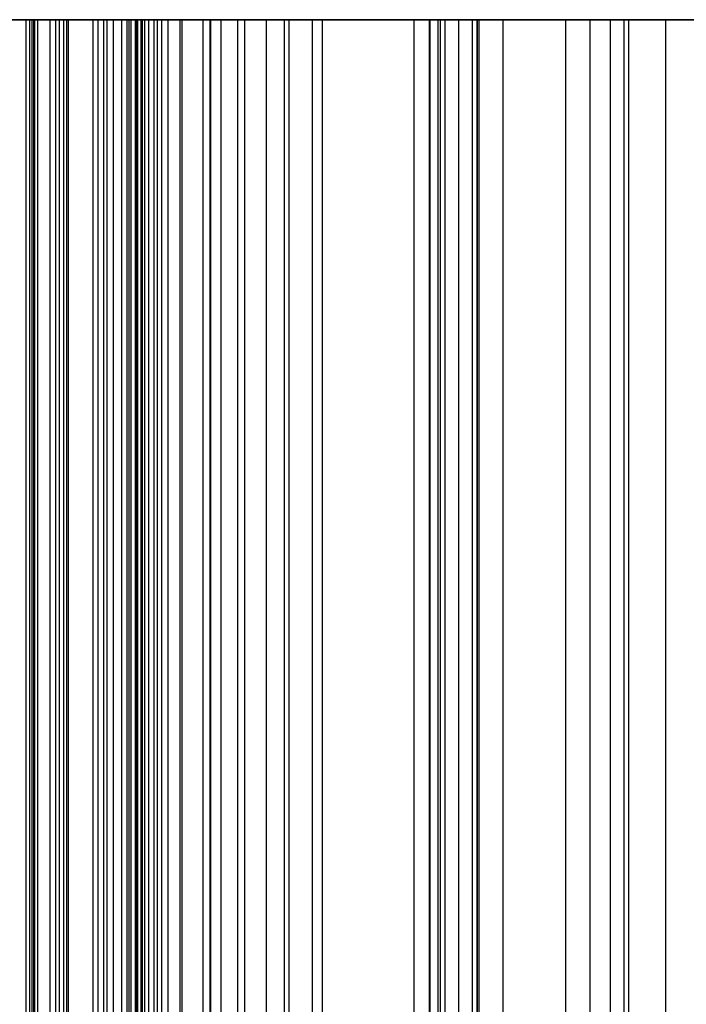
# Model space of a CAD drawing. Extents: x 0 to 1.3, y 0.4 to 79.1.
# Tile 42 of 46: x 0.163 to 0.371, y 78.826 to 79.134. Entities that reach past the tile are written whole.
import ezdxf

# ---------------------------------------------------------------- set-up
doc = ezdxf.new("R2010")
doc.units = 0
doc.header["$MEASUREMENT"] = 0
doc.layers.get('0').update_dxf_attribs({"color": 13, "linetype": 'CONTINUOUS'})

# ---------------------------------------------------------------- blocks, each defined once
blk = doc.blocks.new('CTLS-TRACK-2M-8717-8716_ST')
at = {"color": 0}
for p, q in [((0.00639, 79.13386, 0.13965), (0.3535, 79.13386, 0.13965)), ((0.00639, 79.13386, 0.13965), (0.3535, 79.13386, 0.13965)), ((0.05127, 79.13386, 0.32824), (0.17844, 79.13386, 0.32824)), ((0.29458, 79.13386, 0.19871), (0.05127, 79.13386, 0.19871)), ((0.05127, 79.13386, 0.32824), (0.17844, 79.13386, 0.32824)), ((0.29458, 79.13386, 0.19871), (0.05127, 79.13386, 0.19871)), ((0.20757, 79.13386, 1.21573), (0.08513, 79.13386, 1.14713)), ((0.20757, 79.13386, 1.21573), (0.08513, 79.13386, 1.14713)), ((0.10915, 79.13386, 1.36258), (0.20757, 79.13386, 1.36258)), ((0.10915, 79.13386, 1.36258), (0.20757, 79.13386, 1.36258)), ((0.14821, 79.13386, 0.51872), (0.28641, 79.13386, 0.51872)), ((0.28641, 79.13386, 0.94157), (0.14821, 79.13386, 0.94157)), ((0.14821, 79.13386, 0.51872), (0.28641, 79.13386, 0.51872)), ((0.28641, 79.13386, 0.94157), (0.14821, 79.13386, 0.94157)), ((0.15875, 79.13386, 1.00737), (0.16629, 79.13386, 1.00887)), ((0.16629, 79.13386, 0.43304), (0.15875, 79.13386, 0.43454)), ((0.15875, 79.13386, 1.00737), (0.16629, 79.13386, 1.00887)), ((0.16629, 79.13386, 0.43304), (0.15875, 79.13386, 0.43454)), ((0.18946, 79.13386, 1.40076), (0.16111, 79.13386, 1.40076)), ((0.18946, 79.13386, 1.40076), (0.16111, 79.13386, 1.40076)), ((0.16517, 0.3937, 0.86124), (0.16517, 79.13386, 0.86124)), ((0.16517, 79.13386, 0.86124), (0.16759, 79.13386, 0.87482)), ((0.16517, 0.3937, 0.86124), (0.16517, 79.13386, 0.86124)), ((0.16883, 79.13386, 0.84793), (0.16517, 79.13386, 0.86124)), ((0.16517, 0.3937, 0.59906), (0.16517, 79.13386, 0.59906)), ((0.16517, 79.13386, 0.59906), (0.16883, 79.13386, 0.61237)), ((0.16517, 0.3937, 0.59906), (0.16517, 79.13386, 0.59906)), ((0.16759, 79.13386, 0.58547), (0.16517, 79.13386, 0.59906)), ((0.16517, 79.13386, 0.59906), (0.16883, 79.13386, 0.61237)), ((0.16759, 79.13386, 0.58547), (0.16517, 79.13386, 0.59906)), ((0.16517, 79.13386, 0.86124), (0.16759, 79.13386, 0.87482)), ((0.16883, 79.13386, 0.84793), (0.16517, 79.13386, 0.86124)), ((0.16629, 0.3937, 1.00887), (0.16629, 79.13386, 1.00887)), ((0.16629, 79.13386, 1.00887), (0.17267, 79.13386, 1.01314)), ((0.16629, 0.3937, 1.00887), (0.16629, 79.13386, 1.00887)), ((0.16629, 0.3937, 0.43304), (0.16629, 79.13386, 0.43304)), ((0.17267, 79.13386, 0.42877), (0.16629, 79.13386, 0.43304)), ((0.16629, 0.3937, 0.43304), (0.16629, 79.13386, 0.43304)), ((0.16629, 79.13386, 1.00887), (0.17267, 79.13386, 1.01314)), ((0.17267, 79.13386, 0.42877), (0.16629, 79.13386, 0.43304)), ((0.1669, 79.13386, 0.86268), (0.1669, 0.3937, 0.86268)), ((0.16776, 79.13386, 0.86974), (0.1669, 79.13386, 0.86268)), ((0.1669, 79.13386, 0.86268), (0.1669, 0.3937, 0.86268)), ((0.1669, 79.13386, 0.86268), (0.16776, 79.13386, 0.85561)), ((0.1669, 79.13386, 0.86268), (0.16776, 79.13386, 0.85561)), ((0.16776, 79.13386, 0.86974), (0.1669, 79.13386, 0.86268)), ((0.16759, 0.3937, 0.87482), (0.16759, 79.13386, 0.87482)), ((0.16759, 79.13386, 0.87482), (0.17562, 79.13386, 0.88605)), ((0.16759, 0.3937, 0.87482), (0.16759, 79.13386, 0.87482)), ((0.16759, 0.3937, 0.58547), (0.16759, 79.13386, 0.58547)), ((0.16759, 0.3937, 0.58547), (0.16759, 79.13386, 0.58547)), ((0.17562, 79.13386, 0.57425), (0.16759, 79.13386, 0.58547)), ((0.17562, 79.13386, 0.57425), (0.16759, 79.13386, 0.58547)), ((0.16759, 79.13386, 0.87482), (0.17562, 79.13386, 0.88605)), ((0.17432, 79.13386, 0.6172), (0.16776, 79.13386, 0.60469)), ((0.16776, 79.13386, 0.60469), (0.16776, 0.3937, 0.60469)), ((0.16776, 79.13386, 0.60469), (0.16776, 79.13386, 0.59055)), ((0.16776, 79.13386, 0.59055), (0.16776, 0.3937, 0.59055)), ((0.16776, 79.13386, 0.60469), (0.16776, 0.3937, 0.60469)), ((0.16776, 79.13386, 0.59055), (0.17432, 79.13386, 0.57804)), ((0.16776, 79.13386, 0.59055), (0.16776, 0.3937, 0.59055)), ((0.16776, 79.13386, 0.59055), (0.17432, 79.13386, 0.57804)), ((0.16776, 79.13386, 0.60469), (0.16776, 79.13386, 0.59055)), ((0.17432, 79.13386, 0.6172), (0.16776, 79.13386, 0.60469)), ((0.16776, 79.13386, 0.86974), (0.16776, 0.3937, 0.86974)), ((0.16776, 79.13386, 0.85561), (0.16776, 0.3937, 0.85561)), ((0.16776, 79.13386, 0.85561), (0.17432, 79.13386, 0.8431)), ((0.16776, 79.13386, 0.85561), (0.16776, 0.3937, 0.85561)), ((0.17432, 79.13386, 0.88226), (0.16776, 79.13386, 0.86974)), ((0.16776, 79.13386, 0.86974), (0.16776, 0.3937, 0.86974)), ((0.17432, 79.13386, 0.88226), (0.16776, 79.13386, 0.86974)), ((0.16776, 79.13386, 0.85561), (0.17432, 79.13386, 0.8431)), ((0.16883, 0.3937, 0.84793), (0.16883, 79.13386, 0.84793)), ((0.16883, 0.3937, 0.84793), (0.16883, 79.13386, 0.84793)), ((0.17786, 79.13386, 0.83749), (0.16883, 79.13386, 0.84793)), ((0.16883, 0.3937, 0.61237), (0.16883, 79.13386, 0.61237)), ((0.16883, 79.13386, 0.61237), (0.17786, 79.13386, 0.62281)), ((0.16883, 0.3937, 0.61237), (0.16883, 79.13386, 0.61237)), ((0.16883, 79.13386, 0.61237), (0.17786, 79.13386, 0.62281)), ((0.17786, 79.13386, 0.83749), (0.16883, 79.13386, 0.84793)), ((0.17267, 0.3937, 1.01314), (0.17267, 79.13386, 1.01314)), ((0.17267, 79.13386, 1.01314), (0.17694, 79.13386, 1.01952)), ((0.17267, 0.3937, 1.01314), (0.17267, 79.13386, 1.01314)), ((0.17267, 0.3937, 0.42877), (0.17267, 79.13386, 0.42877)), ((0.17694, 79.13386, 0.42238), (0.17267, 79.13386, 0.42877)), ((0.17267, 0.3937, 0.42877), (0.17267, 79.13386, 0.42877)), ((0.17267, 79.13386, 1.01314), (0.17694, 79.13386, 1.01952)), ((0.17694, 79.13386, 0.42238), (0.17267, 79.13386, 0.42877)), ((0.18595, 79.13386, 0.62523), (0.17432, 79.13386, 0.6172)), ((0.17432, 79.13386, 0.6172), (0.17432, 0.3937, 0.6172)), ((0.17432, 79.13386, 0.6172), (0.17432, 0.3937, 0.6172)), ((0.17432, 79.13386, 0.57804), (0.17432, 0.3937, 0.57804)), ((0.17432, 79.13386, 0.57804), (0.18595, 79.13386, 0.57001)), ((0.17432, 79.13386, 0.57804), (0.17432, 0.3937, 0.57804)), ((0.17432, 79.13386, 0.57804), (0.18595, 79.13386, 0.57001)), ((0.18595, 79.13386, 0.62523), (0.17432, 79.13386, 0.6172)), ((0.17432, 79.13386, 0.8431), (0.17432, 0.3937, 0.8431)), ((0.17432, 79.13386, 0.8431), (0.18595, 79.13386, 0.83507)), ((0.17432, 79.13386, 0.8431), (0.17432, 0.3937, 0.8431)), ((0.18595, 79.13386, 0.89029), (0.17432, 79.13386, 0.88226)), ((0.17432, 79.13386, 0.88226), (0.17432, 0.3937, 0.88226)), ((0.17432, 79.13386, 0.88226), (0.17432, 0.3937, 0.88226)), ((0.18595, 79.13386, 0.89029), (0.17432, 79.13386, 0.88226)), ((0.17432, 79.13386, 0.8431), (0.18595, 79.13386, 0.83507)), ((0.17562, 0.3937, 0.88605), (0.17562, 79.13386, 0.88605)), ((0.17562, 79.13386, 0.88605), (0.1877, 79.13386, 0.89273)), ((0.17562, 0.3937, 0.88605), (0.17562, 79.13386, 0.88605)), ((0.17562, 0.3937, 0.57425), (0.17562, 79.13386, 0.57425)), ((0.17562, 0.3937, 0.57425), (0.17562, 79.13386, 0.57425)), ((0.1877, 79.13386, 0.56757), (0.17562, 79.13386, 0.57425)), ((0.1877, 79.13386, 0.56757), (0.17562, 79.13386, 0.57425)), ((0.17562, 79.13386, 0.88605), (0.1877, 79.13386, 0.89273)), ((0.17694, 0.3937, 1.01952), (0.17694, 79.13386, 1.01952)), ((0.17694, 79.13386, 1.01952), (0.17844, 79.13386, 1.02706)), ((0.17694, 0.3937, 1.01952), (0.17694, 79.13386, 1.01952)), ((0.17694, 0.3937, 0.42238), (0.17694, 79.13386, 0.42238)), ((0.17844, 79.13386, 0.41485), (0.17694, 79.13386, 0.42238)), ((0.17694, 0.3937, 0.42238), (0.17694, 79.13386, 0.42238)), ((0.17694, 79.13386, 1.01952), (0.17844, 79.13386, 1.02706)), ((0.17844, 79.13386, 0.41485), (0.17694, 79.13386, 0.42238)), ((0.17786, 0.3937, 0.83749), (0.17786, 79.13386, 0.83749)), ((0.17786, 0.3937, 0.83749), (0.17786, 79.13386, 0.83749)), ((0.1905, 79.13386, 0.83195), (0.17786, 79.13386, 0.83749)), ((0.17786, 0.3937, 0.62281), (0.17786, 79.13386, 0.62281)), ((0.17786, 79.13386, 0.62281), (0.1905, 79.13386, 0.62834)), ((0.17786, 0.3937, 0.62281), (0.17786, 79.13386, 0.62281)), ((0.1905, 79.13386, 0.83195), (0.17786, 79.13386, 0.83749)), ((0.17786, 79.13386, 0.62281), (0.1905, 79.13386, 0.62834)), ((0.17844, 79.13386, 1.11367), (0.36505, 79.13386, 1.11367)), ((0.17844, 0.3937, 1.11367), (0.17844, 79.13386, 1.11367)), ((0.17844, 79.13386, 1.02706), (0.17844, 79.13386, 1.11367)), ((0.17844, 0.3937, 1.11367), (0.17844, 79.13386, 1.11367)), ((0.17844, 0.3937, 1.02706), (0.17844, 79.13386, 1.02706)), ((0.17844, 0.3937, 1.02706), (0.17844, 79.13386, 1.02706)), ((0.17844, 0.3937, 0.41485), (0.17844, 79.13386, 0.41485)), ((0.17844, 79.13386, 0.32824), (0.17844, 79.13386, 0.41485)), ((0.17844, 0.3937, 0.41485), (0.17844, 79.13386, 0.41485)), ((0.17844, 0.3937, 0.32824), (0.17844, 79.13386, 0.32824)), ((0.17844, 0.3937, 0.32824), (0.17844, 79.13386, 0.32824)), ((0.17844, 79.13386, 1.11367), (0.36505, 79.13386, 1.11367)), ((0.17844, 79.13386, 1.02706), (0.17844, 79.13386, 1.11367)), ((0.17844, 79.13386, 0.32824), (0.17844, 79.13386, 0.41485)), ((0.19998, 79.13386, 0.62693), (0.18595, 79.13386, 0.62523)), ((0.18595, 79.13386, 0.62523), (0.18595, 0.3937, 0.62523)), ((0.18595, 79.13386, 0.62523), (0.18595, 0.3937, 0.62523)), ((0.18595, 79.13386, 0.57001), (0.18595, 0.3937, 0.57001)), ((0.18595, 79.13386, 0.57001), (0.19998, 79.13386, 0.56831)), ((0.18595, 79.13386, 0.57001), (0.18595, 0.3937, 0.57001)), ((0.18595, 79.13386, 0.57001), (0.19998, 79.13386, 0.56831)), ((0.19998, 79.13386, 0.62693), (0.18595, 79.13386, 0.62523)), ((0.18595, 79.13386, 0.83507), (0.18595, 0.3937, 0.83507)), ((0.18595, 79.13386, 0.83507), (0.19998, 79.13386, 0.83336)), ((0.18595, 79.13386, 0.83507), (0.18595, 0.3937, 0.83507)), ((0.19998, 79.13386, 0.89199), (0.18595, 79.13386, 0.89029)), ((0.18595, 79.13386, 0.89029), (0.18595, 0.3937, 0.89029)), ((0.18595, 79.13386, 0.89029), (0.18595, 0.3937, 0.89029)), ((0.19998, 79.13386, 0.89199), (0.18595, 79.13386, 0.89029)), ((0.18595, 79.13386, 0.83507), (0.19998, 79.13386, 0.83336)), ((0.1877, 0.3937, 0.89273), (0.1877, 79.13386, 0.89273)), ((0.1877, 79.13386, 0.89273), (0.20148, 79.13386, 0.89356)), ((0.1877, 0.3937, 0.89273), (0.1877, 79.13386, 0.89273)), ((0.1877, 0.3937, 0.56757), (0.1877, 79.13386, 0.56757)), ((0.1877, 0.3937, 0.56757), (0.1877, 79.13386, 0.56757)), ((0.20148, 79.13386, 0.56674), (0.1877, 79.13386, 0.56757)), ((0.20148, 79.13386, 0.56674), (0.1877, 79.13386, 0.56757)), ((0.1877, 79.13386, 0.89273), (0.20148, 79.13386, 0.89356)), ((0.18946, 0.3937, 1.40076), (0.18946, 79.13386, 1.40076)), ((0.18946, 0.3937, 1.40076), (0.18946, 79.13386, 1.40076)), ((0.19247, 79.13386, 1.40136), (0.18946, 79.13386, 1.40076)), ((0.19247, 79.13386, 1.40136), (0.18946, 79.13386, 1.40076)), ((0.1905, 0.3937, 0.83195), (0.1905, 79.13386, 0.83195)), ((0.28641, 79.13386, 0.83195), (0.1905, 79.13386, 0.83195)), ((0.1905, 0.3937, 0.83195), (0.1905, 79.13386, 0.83195)), ((0.1905, 79.13386, 0.62834), (0.28641, 79.13386, 0.62834)), ((0.1905, 0.3937, 0.62834), (0.1905, 79.13386, 0.62834)), ((0.1905, 0.3937, 0.62834), (0.1905, 79.13386, 0.62834)), ((0.28641, 79.13386, 0.83195), (0.1905, 79.13386, 0.83195)), ((0.1905, 79.13386, 0.62834), (0.28641, 79.13386, 0.62834)), ((0.19247, 0.3937, 1.40136), (0.19247, 79.13386, 1.40136)), ((0.19247, 0.3937, 1.40136), (0.19247, 79.13386, 1.40136)), ((0.19503, 79.13386, 1.40307), (0.19247, 79.13386, 1.40136)), ((0.19503, 79.13386, 1.40307), (0.19247, 79.13386, 1.40136)), ((0.19503, 0.3937, 1.40307), (0.19503, 79.13386, 1.40307)), ((0.19503, 0.3937, 1.40307), (0.19503, 79.13386, 1.40307)), ((0.19674, 79.13386, 1.40563), (0.19503, 79.13386, 1.40307)), ((0.19674, 79.13386, 1.40563), (0.19503, 79.13386, 1.40307)), ((0.19674, 0.3937, 1.40563), (0.19674, 79.13386, 1.40563)), ((0.19674, 0.3937, 1.40563), (0.19674, 79.13386, 1.40563)), ((0.19733, 79.13386, 1.40864), (0.19674, 79.13386, 1.40563)), ((0.19733, 79.13386, 1.40864), (0.19674, 79.13386, 1.40563)), ((0.19733, 0.3937, 1.40864), (0.19733, 79.13386, 1.40864)), ((0.19733, 79.13386, 1.41249), (0.19733, 79.13386, 1.40864)), ((0.19733, 0.3937, 1.40864), (0.19733, 79.13386, 1.40864)), ((0.19733, 0.3937, 1.41249), (0.19733, 79.13386, 1.41249)), ((0.19793, 79.13386, 1.4155), (0.19733, 79.13386, 1.41249)), ((0.19733, 0.3937, 1.41249), (0.19733, 79.13386, 1.41249)), ((0.19733, 79.13386, 1.41249), (0.19733, 79.13386, 1.40864)), ((0.19793, 79.13386, 1.4155), (0.19733, 79.13386, 1.41249)), ((0.19793, 0.3937, 1.4155), (0.19793, 79.13386, 1.4155)), ((0.19964, 79.13386, 1.41806), (0.19793, 79.13386, 1.4155)), ((0.19793, 0.3937, 1.4155), (0.19793, 79.13386, 1.4155)), ((0.20521, 79.13386, 1.42036), (0.19793, 79.13386, 1.4155)), ((0.19929, 0.3937, 0.73681), (0.19929, 79.13386, 0.73681)), ((0.19929, 79.13386, 0.73681), (0.20108, 79.13386, 0.74585)), ((0.19929, 79.13386, 0.72349), (0.19929, 79.13386, 0.73681)), ((0.19929, 0.3937, 0.73681), (0.19929, 79.13386, 0.73681)), ((0.19929, 0.3937, 0.72349), (0.19929, 79.13386, 0.72349)), ((0.19929, 0.3937, 0.72349), (0.19929, 79.13386, 0.72349)), ((0.20108, 79.13386, 0.71445), (0.19929, 79.13386, 0.72349)), ((0.19929, 79.13386, 0.73681), (0.20108, 79.13386, 0.74585)), ((0.19929, 79.13386, 0.72349), (0.19929, 79.13386, 0.73681)), ((0.20108, 79.13386, 0.71445), (0.19929, 79.13386, 0.72349)), ((0.19964, 0.3937, 1.41806), (0.19964, 79.13386, 1.41806)), ((0.2022, 79.13386, 1.41976), (0.19964, 79.13386, 1.41806)), ((0.19964, 0.3937, 1.41806), (0.19964, 79.13386, 1.41806)), ((0.2132, 79.13386, 0.62192), (0.19998, 79.13386, 0.62693)), ((0.19998, 79.13386, 0.62693), (0.19998, 0.3937, 0.62693)), ((0.19998, 79.13386, 0.62693), (0.19998, 0.3937, 0.62693)), ((0.19998, 79.13386, 0.56831), (0.19998, 0.3937, 0.56831)), ((0.19998, 79.13386, 0.56831), (0.2132, 79.13386, 0.57332)), ((0.19998, 79.13386, 0.56831), (0.19998, 0.3937, 0.56831)), ((0.19998, 79.13386, 0.56831), (0.2132, 79.13386, 0.57332)), ((0.2132, 79.13386, 0.62192), (0.19998, 79.13386, 0.62693)), ((0.19998, 79.13386, 0.83336), (0.19998, 0.3937, 0.83336)), ((0.19998, 79.13386, 0.83336), (0.2132, 79.13386, 0.83838)), ((0.19998, 79.13386, 0.83336), (0.19998, 0.3937, 0.83336)), ((0.2132, 79.13386, 0.88698), (0.19998, 79.13386, 0.89199)), ((0.19998, 79.13386, 0.89199), (0.19998, 0.3937, 0.89199)), ((0.19998, 79.13386, 0.89199), (0.19998, 0.3937, 0.89199)), ((0.2132, 79.13386, 0.88698), (0.19998, 79.13386, 0.89199)), ((0.19998, 79.13386, 0.83336), (0.2132, 79.13386, 0.83838)), ((0.20108, 0.3937, 0.74585), (0.20108, 79.13386, 0.74585)), ((0.20108, 79.13386, 0.74585), (0.20621, 79.13386, 0.75352)), ((0.20108, 0.3937, 0.74585), (0.20108, 79.13386, 0.74585)), ((0.20108, 0.3937, 0.71445), (0.20108, 79.13386, 0.71445)), ((0.20108, 0.3937, 0.71445), (0.20108, 79.13386, 0.71445)), ((0.20621, 79.13386, 0.70678), (0.20108, 79.13386, 0.71445)), ((0.20108, 79.13386, 0.74585), (0.20621, 79.13386, 0.75352)), ((0.20621, 79.13386, 0.70678), (0.20108, 79.13386, 0.71445)), ((0.20148, 79.13386, 0.89356), (0.28641, 79.13386, 0.89356)), ((0.20148, 0.3937, 0.89356), (0.20148, 79.13386, 0.89356)), ((0.20148, 0.3937, 0.89356), (0.20148, 79.13386, 0.89356)), ((0.20148, 0.3937, 0.56674), (0.20148, 79.13386, 0.56674)), ((0.28641, 79.13386, 0.56674), (0.20148, 79.13386, 0.56674)), ((0.20148, 0.3937, 0.56674), (0.20148, 79.13386, 0.56674)), ((0.28641, 79.13386, 0.56674), (0.20148, 79.13386, 0.56674)), ((0.20148, 79.13386, 0.89356), (0.28641, 79.13386, 0.89356)), ((0.2022, 0.3937, 1.41976), (0.2022, 79.13386, 1.41976)), ((0.20521, 79.13386, 1.42036), (0.2022, 79.13386, 1.41976)), ((0.2022, 0.3937, 1.41976), (0.2022, 79.13386, 1.41976)), ((0.20947, 79.13386, 0.74842), (0.20334, 79.13386, 0.73674)), ((0.20334, 79.13386, 0.73674), (0.20334, 0.3937, 0.73674)), ((0.20334, 79.13386, 0.73674), (0.20334, 79.13386, 0.72355)), ((0.20334, 79.13386, 0.72355), (0.20334, 0.3937, 0.72355)), ((0.20334, 79.13386, 0.73674), (0.20334, 0.3937, 0.73674)), ((0.20334, 79.13386, 0.72355), (0.20947, 79.13386, 0.71187)), ((0.20334, 79.13386, 0.72355), (0.20334, 0.3937, 0.72355)), ((0.20334, 79.13386, 0.72355), (0.20947, 79.13386, 0.71187)), ((0.20334, 79.13386, 0.73674), (0.20334, 79.13386, 0.72355)), ((0.20947, 79.13386, 0.74842), (0.20334, 79.13386, 0.73674)), ((0.20521, 0.3937, 1.42036), (0.20521, 79.13386, 1.42036)), ((0.23131, 79.13386, 1.42036), (0.20521, 79.13386, 1.42036)), ((0.20521, 0.3937, 1.42036), (0.20521, 79.13386, 1.42036)), ((0.23131, 79.13386, 1.42036), (0.20521, 79.13386, 1.42036)), ((0.20621, 0.3937, 0.75352), (0.20621, 79.13386, 0.75352)), ((0.20621, 79.13386, 0.75352), (0.21387, 79.13386, 0.75864)), ((0.20621, 0.3937, 0.75352), (0.20621, 79.13386, 0.75352)), ((0.20621, 0.3937, 0.70678), (0.20621, 79.13386, 0.70678)), ((0.20621, 0.3937, 0.70678), (0.20621, 79.13386, 0.70678)), ((0.21387, 79.13386, 0.70166), (0.20621, 79.13386, 0.70678)), ((0.20621, 79.13386, 0.75352), (0.21387, 79.13386, 0.75864)), ((0.21387, 79.13386, 0.70166), (0.20621, 79.13386, 0.70678)), ((0.20757, 0.3937, 1.21573), (0.20757, 79.13386, 1.21573)), ((0.20757, 79.13386, 1.36258), (0.20757, 79.13386, 1.21573)), ((0.20757, 0.3937, 1.21573), (0.20757, 79.13386, 1.21573)), ((0.20757, 0.3937, 1.36258), (0.20757, 79.13386, 1.36258)), ((0.20757, 0.3937, 1.36258), (0.20757, 79.13386, 1.36258)), ((0.20757, 79.13386, 1.36258), (0.20757, 79.13386, 1.21573)), ((0.22033, 79.13386, 0.75592), (0.20947, 79.13386, 0.74842)), ((0.20947, 79.13386, 0.74842), (0.20947, 0.3937, 0.74842)), ((0.20947, 79.13386, 0.74842), (0.20947, 0.3937, 0.74842)), ((0.20947, 79.13386, 0.71187), (0.20947, 0.3937, 0.71187)), ((0.20947, 79.13386, 0.71187), (0.22033, 79.13386, 0.70438)), ((0.20947, 79.13386, 0.71187), (0.20947, 0.3937, 0.71187)), ((0.20947, 79.13386, 0.71187), (0.22033, 79.13386, 0.70438)), ((0.22033, 79.13386, 0.75592), (0.20947, 79.13386, 0.74842)), ((0.22257, 79.13386, 0.61134), (0.2132, 79.13386, 0.62192)), ((0.2132, 79.13386, 0.62192), (0.2132, 0.3937, 0.62192)), ((0.2132, 79.13386, 0.62192), (0.2132, 0.3937, 0.62192)), ((0.2132, 79.13386, 0.57332), (0.2132, 0.3937, 0.57332)), ((0.2132, 79.13386, 0.57332), (0.22257, 79.13386, 0.5839)), ((0.2132, 79.13386, 0.57332), (0.2132, 0.3937, 0.57332)), ((0.2132, 79.13386, 0.57332), (0.22257, 79.13386, 0.5839)), ((0.22257, 79.13386, 0.61134), (0.2132, 79.13386, 0.62192)), ((0.2132, 79.13386, 0.83838), (0.2132, 0.3937, 0.83838)), ((0.2132, 79.13386, 0.83838), (0.22257, 79.13386, 0.84896)), ((0.2132, 79.13386, 0.83838), (0.2132, 0.3937, 0.83838)), ((0.22257, 79.13386, 0.8764), (0.2132, 79.13386, 0.88698)), ((0.2132, 79.13386, 0.88698), (0.2132, 0.3937, 0.88698)), ((0.2132, 79.13386, 0.88698), (0.2132, 0.3937, 0.88698)), ((0.22257, 79.13386, 0.8764), (0.2132, 79.13386, 0.88698)), ((0.2132, 79.13386, 0.83838), (0.22257, 79.13386, 0.84896)), ((0.21387, 0.3937, 0.75864), (0.21387, 79.13386, 0.75864)), ((0.21387, 79.13386, 0.75864), (0.22291, 79.13386, 0.76044)), ((0.21387, 0.3937, 0.75864), (0.21387, 79.13386, 0.75864)), ((0.21387, 0.3937, 0.70166), (0.21387, 79.13386, 0.70166)), ((0.21387, 0.3937, 0.70166), (0.21387, 79.13386, 0.70166)), ((0.22291, 79.13386, 0.69986), (0.21387, 79.13386, 0.70166)), ((0.21387, 79.13386, 0.75864), (0.22291, 79.13386, 0.76044)), ((0.22291, 79.13386, 0.69986), (0.21387, 79.13386, 0.70166)), ((0.23342, 79.13386, 0.75751), (0.22033, 79.13386, 0.75592)), ((0.22033, 79.13386, 0.75592), (0.22033, 0.3937, 0.75592)), ((0.22033, 79.13386, 0.75592), (0.22033, 0.3937, 0.75592)), ((0.22033, 79.13386, 0.70438), (0.22033, 0.3937, 0.70438)), ((0.22033, 79.13386, 0.70438), (0.23342, 79.13386, 0.70279)), ((0.22033, 79.13386, 0.70438), (0.22033, 0.3937, 0.70438)), ((0.22033, 79.13386, 0.70438), (0.23342, 79.13386, 0.70279)), ((0.23342, 79.13386, 0.75751), (0.22033, 79.13386, 0.75592)), ((0.22595, 79.13386, 0.59762), (0.22257, 79.13386, 0.61134)), ((0.22257, 79.13386, 0.61134), (0.22257, 0.3937, 0.61134)), ((0.22257, 79.13386, 0.61134), (0.22257, 0.3937, 0.61134)), ((0.22257, 79.13386, 0.5839), (0.22257, 0.3937, 0.5839)), ((0.22257, 79.13386, 0.5839), (0.22595, 79.13386, 0.59762)), ((0.22257, 79.13386, 0.5839), (0.22257, 0.3937, 0.5839)), ((0.22595, 79.13386, 0.59762), (0.22257, 79.13386, 0.61134)), ((0.22257, 79.13386, 0.5839), (0.22595, 79.13386, 0.59762)), ((0.22257, 79.13386, 0.84896), (0.22257, 0.3937, 0.84896)), ((0.22257, 79.13386, 0.84896), (0.22595, 79.13386, 0.86268)), ((0.22257, 79.13386, 0.84896), (0.22257, 0.3937, 0.84896)), ((0.22595, 79.13386, 0.86268), (0.22257, 79.13386, 0.8764)), ((0.22257, 79.13386, 0.8764), (0.22257, 0.3937, 0.8764)), ((0.22257, 79.13386, 0.8764), (0.22257, 0.3937, 0.8764)), ((0.22595, 79.13386, 0.86268), (0.22257, 79.13386, 0.8764)), ((0.22257, 79.13386, 0.84896), (0.22595, 79.13386, 0.86268)), ((0.22291, 79.13386, 0.76044), (0.28641, 79.13386, 0.76044)), ((0.22291, 0.3937, 0.76044), (0.22291, 79.13386, 0.76044)), ((0.22291, 0.3937, 0.76044), (0.22291, 79.13386, 0.76044)), ((0.22291, 0.3937, 0.69986), (0.22291, 79.13386, 0.69986)), ((0.28641, 79.13386, 0.69986), (0.22291, 79.13386, 0.69986)), ((0.22291, 0.3937, 0.69986), (0.22291, 79.13386, 0.69986)), ((0.22291, 79.13386, 0.76044), (0.28641, 79.13386, 0.76044)), ((0.28641, 79.13386, 0.69986), (0.22291, 79.13386, 0.69986)), ((0.22595, 79.13386, 0.59762), (0.22595, 0.3937, 0.59762)), ((0.22595, 79.13386, 0.59762), (0.22595, 0.3937, 0.59762)), ((0.22595, 79.13386, 0.86268), (0.22595, 0.3937, 0.86268)), ((0.22595, 79.13386, 0.86268), (0.22595, 0.3937, 0.86268)), ((0.23131, 0.3937, 1.42036), (0.23131, 79.13386, 1.42036)), ((0.24031, 79.13386, 1.41819), (0.23131, 79.13386, 1.42036)), ((0.23131, 0.3937, 1.42036), (0.23131, 79.13386, 1.42036)), ((0.24031, 79.13386, 1.41819), (0.23131, 79.13386, 1.42036)), ((0.24575, 79.13386, 0.75283), (0.23342, 79.13386, 0.75751)), ((0.23342, 79.13386, 0.75751), (0.23342, 0.3937, 0.75751)), ((0.23342, 79.13386, 0.75751), (0.23342, 0.3937, 0.75751)), ((0.23342, 79.13386, 0.70279), (0.23342, 0.3937, 0.70279)), ((0.23342, 79.13386, 0.70279), (0.24575, 79.13386, 0.70747)), ((0.23342, 79.13386, 0.70279), (0.23342, 0.3937, 0.70279)), ((0.23342, 79.13386, 0.70279), (0.24575, 79.13386, 0.70747)), ((0.24575, 79.13386, 0.75283), (0.23342, 79.13386, 0.75751)), ((0.24031, 0.3937, 1.41819), (0.24031, 79.13386, 1.41819)), ((0.24732, 79.13386, 1.41214), (0.24031, 79.13386, 1.41819)), ((0.24031, 0.3937, 1.41819), (0.24031, 79.13386, 1.41819)), ((0.24732, 79.13386, 1.41214), (0.24031, 79.13386, 1.41819)), ((0.2545, 79.13386, 0.74296), (0.24575, 79.13386, 0.75283)), ((0.24575, 79.13386, 0.75283), (0.24575, 0.3937, 0.75283)), ((0.24575, 79.13386, 0.75283), (0.24575, 0.3937, 0.75283)), ((0.24575, 79.13386, 0.70747), (0.24575, 0.3937, 0.70747)), ((0.24575, 79.13386, 0.70747), (0.2545, 79.13386, 0.71734)), ((0.24575, 79.13386, 0.70747), (0.24575, 0.3937, 0.70747)), ((0.24575, 79.13386, 0.70747), (0.2545, 79.13386, 0.71734)), ((0.2545, 79.13386, 0.74296), (0.24575, 79.13386, 0.75283)), ((0.24732, 0.3937, 1.41214), (0.24732, 79.13386, 1.41214)), ((0.24732, 0.3937, 1.41214), (0.24732, 79.13386, 1.41214)), ((0.29104, 79.13386, 1.35107), (0.24732, 79.13386, 1.41214)), ((0.29104, 79.13386, 1.35107), (0.24732, 79.13386, 1.41214)), ((0.25766, 79.13386, 0.73015), (0.2545, 79.13386, 0.74296)), ((0.2545, 79.13386, 0.74296), (0.2545, 0.3937, 0.74296)), ((0.2545, 79.13386, 0.74296), (0.2545, 0.3937, 0.74296)), ((0.2545, 79.13386, 0.71734), (0.2545, 0.3937, 0.71734)), ((0.2545, 79.13386, 0.71734), (0.25766, 79.13386, 0.73015)), ((0.2545, 79.13386, 0.71734), (0.2545, 0.3937, 0.71734)), ((0.25766, 79.13386, 0.73015), (0.2545, 79.13386, 0.74296)), ((0.2545, 79.13386, 0.71734), (0.25766, 79.13386, 0.73015)), ((0.25766, 79.13386, 0.73015), (0.25766, 0.3937, 0.73015)), ((0.25766, 79.13386, 0.73015), (0.25766, 0.3937, 0.73015)), ((0.28641, 0.3937, 0.51872), (0.28641, 79.13386, 0.51872)), ((0.28641, 79.13386, 0.51872), (0.29394, 79.13386, 0.52022)), ((0.28641, 0.3937, 0.51872), (0.28641, 79.13386, 0.51872)), ((0.28641, 0.3937, 0.94157), (0.28641, 79.13386, 0.94157)), ((0.29394, 79.13386, 0.94007), (0.28641, 79.13386, 0.94157)), ((0.28641, 0.3937, 0.94157), (0.28641, 79.13386, 0.94157)), ((0.28641, 0.3937, 0.89356), (0.28641, 79.13386, 0.89356)), ((0.28641, 79.13386, 0.89356), (0.29394, 79.13386, 0.89506)), ((0.28641, 0.3937, 0.89356), (0.28641, 79.13386, 0.89356)), ((0.28641, 0.3937, 0.83195), (0.28641, 79.13386, 0.83195)), ((0.29394, 79.13386, 0.83045), (0.28641, 79.13386, 0.83195)), ((0.28641, 0.3937, 0.83195), (0.28641, 79.13386, 0.83195)), ((0.28641, 0.3937, 0.76044), (0.28641, 79.13386, 0.76044)), ((0.28641, 79.13386, 0.76044), (0.29394, 79.13386, 0.76194)), ((0.28641, 0.3937, 0.76044), (0.28641, 79.13386, 0.76044)), ((0.28641, 0.3937, 0.69986), (0.28641, 79.13386, 0.69986)), ((0.29394, 79.13386, 0.69836), (0.28641, 79.13386, 0.69986)), ((0.28641, 0.3937, 0.69986), (0.28641, 79.13386, 0.69986)), ((0.28641, 0.3937, 0.62834), (0.28641, 79.13386, 0.62834)), ((0.28641, 79.13386, 0.62834), (0.29394, 79.13386, 0.62984)), ((0.28641, 0.3937, 0.62834), (0.28641, 79.13386, 0.62834)), ((0.28641, 0.3937, 0.56674), (0.28641, 79.13386, 0.56674)), ((0.29394, 79.13386, 0.56524), (0.28641, 79.13386, 0.56674)), ((0.28641, 0.3937, 0.56674), (0.28641, 79.13386, 0.56674)), ((0.29394, 79.13386, 0.83045), (0.28641, 79.13386, 0.83195)), ((0.28641, 79.13386, 0.76044), (0.29394, 79.13386, 0.76194)), ((0.29394, 79.13386, 0.69836), (0.28641, 79.13386, 0.69986)), ((0.28641, 79.13386, 0.62834), (0.29394, 79.13386, 0.62984)), ((0.29394, 79.13386, 0.56524), (0.28641, 79.13386, 0.56674)), ((0.28641, 79.13386, 0.51872), (0.29394, 79.13386, 0.52022)), ((0.29394, 79.13386, 0.94007), (0.28641, 79.13386, 0.94157)), ((0.28641, 79.13386, 0.89356), (0.29394, 79.13386, 0.89506)), ((0.9997, 79.13386, 1.35107), (0.29104, 79.13386, 1.35107)), ((0.29104, 79.13386, 1.35107), (0.29104, 0.3937, 1.35107)), ((0.29104, 79.13386, 1.35107), (0.29104, 0.3937, 1.35107)), ((0.9997, 79.13386, 1.35107), (0.29104, 79.13386, 1.35107)), ((0.29143, 0.3937, 1.27587), (0.29143, 79.13386, 1.27587)), ((0.29143, 79.13386, 1.27587), (0.9993, 79.13386, 1.27587)), ((0.29143, 0.3937, 1.16485), (0.29143, 79.13386, 1.16485)), ((0.29143, 79.13386, 1.16485), (0.29143, 79.13386, 1.27587)), ((0.29143, 0.3937, 1.27587), (0.29143, 79.13386, 1.27587)), ((0.36505, 79.13386, 1.16485), (0.29143, 79.13386, 1.16485)), ((0.29143, 0.3937, 1.16485), (0.29143, 79.13386, 1.16485)), ((0.29143, 79.13386, 1.27587), (0.9993, 79.13386, 1.27587)), ((0.29143, 79.13386, 1.16485), (0.29143, 79.13386, 1.27587)), ((0.36505, 79.13386, 1.16485), (0.29143, 79.13386, 1.16485)), ((0.29394, 0.3937, 0.52022), (0.29394, 79.13386, 0.52022)), ((0.29394, 79.13386, 0.52022), (0.30033, 79.13386, 0.52449)), ((0.29394, 0.3937, 0.52022), (0.29394, 79.13386, 0.52022)), ((0.29394, 0.3937, 0.94007), (0.29394, 79.13386, 0.94007)), ((0.30033, 79.13386, 0.93581), (0.29394, 79.13386, 0.94007)), ((0.29394, 0.3937, 0.94007), (0.29394, 79.13386, 0.94007)), ((0.29394, 0.3937, 0.89506), (0.29394, 79.13386, 0.89506)), ((0.29394, 79.13386, 0.89506), (0.30033, 79.13386, 0.89932)), ((0.29394, 0.3937, 0.89506), (0.29394, 79.13386, 0.89506)), ((0.29394, 0.3937, 0.83045), (0.29394, 79.13386, 0.83045)), ((0.30033, 79.13386, 0.82619), (0.29394, 79.13386, 0.83045)), ((0.29394, 0.3937, 0.83045), (0.29394, 79.13386, 0.83045)), ((0.29394, 0.3937, 0.76194), (0.29394, 79.13386, 0.76194)), ((0.29394, 79.13386, 0.76194), (0.30033, 79.13386, 0.7662)), ((0.29394, 0.3937, 0.76194), (0.29394, 79.13386, 0.76194)), ((0.29394, 0.3937, 0.69836), (0.29394, 79.13386, 0.69836)), ((0.30033, 79.13386, 0.69409), (0.29394, 79.13386, 0.69836)), ((0.29394, 0.3937, 0.69836), (0.29394, 79.13386, 0.69836)), ((0.29394, 0.3937, 0.62984), (0.29394, 79.13386, 0.62984)), ((0.29394, 79.13386, 0.62984), (0.30033, 79.13386, 0.63411)), ((0.29394, 0.3937, 0.62984), (0.29394, 79.13386, 0.62984)), ((0.29394, 0.3937, 0.56524), (0.29394, 79.13386, 0.56524)), ((0.30033, 79.13386, 0.56097), (0.29394, 79.13386, 0.56524)), ((0.29394, 0.3937, 0.56524), (0.29394, 79.13386, 0.56524)), ((0.30033, 79.13386, 0.82619), (0.29394, 79.13386, 0.83045)), ((0.29394, 79.13386, 0.76194), (0.30033, 79.13386, 0.7662)), ((0.30033, 79.13386, 0.69409), (0.29394, 79.13386, 0.69836)), ((0.29394, 79.13386, 0.62984), (0.30033, 79.13386, 0.63411)), ((0.30033, 79.13386, 0.56097), (0.29394, 79.13386, 0.56524)), ((0.29394, 79.13386, 0.52022), (0.30033, 79.13386, 0.52449)), ((0.30033, 79.13386, 0.93581), (0.29394, 79.13386, 0.94007)), ((0.29394, 79.13386, 0.89506), (0.30033, 79.13386, 0.89932)), ((0.29458, 0.3937, 0.19871), (0.29458, 79.13386, 0.19871)), ((0.29458, 79.13386, 0.24871), (0.29458, 79.13386, 0.19871)), ((0.29458, 0.3937, 0.19871), (0.29458, 79.13386, 0.19871)), ((0.29458, 0.3937, 0.24871), (0.29458, 79.13386, 0.24871)), ((0.29608, 79.13386, 0.25624), (0.29458, 79.13386, 0.24871)), ((0.29458, 0.3937, 0.24871), (0.29458, 79.13386, 0.24871)), ((0.29458, 79.13386, 0.24871), (0.29458, 79.13386, 0.19871)), ((0.29608, 79.13386, 0.25624), (0.29458, 79.13386, 0.24871)), ((0.29608, 0.3937, 0.25624), (0.29608, 79.13386, 0.25624)), ((0.30034, 79.13386, 0.26263), (0.29608, 79.13386, 0.25624)), ((0.29608, 0.3937, 0.25624), (0.29608, 79.13386, 0.25624)), ((0.30034, 79.13386, 0.26263), (0.29608, 79.13386, 0.25624)), ((0.30033, 0.3937, 0.52449), (0.30033, 79.13386, 0.52449)), ((0.30033, 79.13386, 0.52449), (0.30459, 79.13386, 0.53088)), ((0.30033, 0.3937, 0.52449), (0.30033, 79.13386, 0.52449)), ((0.30033, 0.3937, 0.93581), (0.30033, 79.13386, 0.93581)), ((0.30459, 79.13386, 0.92942), (0.30033, 79.13386, 0.93581)), ((0.30033, 0.3937, 0.93581), (0.30033, 79.13386, 0.93581)), ((0.30033, 0.3937, 0.89932), (0.30033, 79.13386, 0.89932)), ((0.30033, 79.13386, 0.89932), (0.30459, 79.13386, 0.90571)), ((0.30033, 0.3937, 0.89932), (0.30033, 79.13386, 0.89932)), ((0.30033, 0.3937, 0.82619), (0.30033, 79.13386, 0.82619)), ((0.30459, 79.13386, 0.8198), (0.30033, 79.13386, 0.82619)), ((0.30033, 0.3937, 0.82619), (0.30033, 79.13386, 0.82619)), ((0.30033, 0.3937, 0.7662), (0.30033, 79.13386, 0.7662)), ((0.30033, 79.13386, 0.7662), (0.30459, 79.13386, 0.77259)), ((0.30033, 0.3937, 0.7662), (0.30033, 79.13386, 0.7662)), ((0.30033, 0.3937, 0.69409), (0.30033, 79.13386, 0.69409)), ((0.30459, 79.13386, 0.68771), (0.30033, 79.13386, 0.69409)), ((0.30033, 0.3937, 0.69409), (0.30033, 79.13386, 0.69409)), ((0.30033, 0.3937, 0.63411), (0.30033, 79.13386, 0.63411)), ((0.30033, 79.13386, 0.63411), (0.30459, 79.13386, 0.6405)), ((0.30033, 0.3937, 0.63411), (0.30033, 79.13386, 0.63411)), ((0.30033, 0.3937, 0.56097), (0.30033, 79.13386, 0.56097)), ((0.30459, 79.13386, 0.55459), (0.30033, 79.13386, 0.56097)), ((0.30033, 0.3937, 0.56097), (0.30033, 79.13386, 0.56097)), ((0.30459, 79.13386, 0.8198), (0.30033, 79.13386, 0.82619)), ((0.30033, 79.13386, 0.7662), (0.30459, 79.13386, 0.77259)), ((0.30459, 79.13386, 0.68771), (0.30033, 79.13386, 0.69409)), ((0.30033, 79.13386, 0.63411), (0.30459, 79.13386, 0.6405)), ((0.30459, 79.13386, 0.55459), (0.30033, 79.13386, 0.56097)), ((0.30033, 79.13386, 0.52449), (0.30459, 79.13386, 0.53088)), ((0.30459, 79.13386, 0.92942), (0.30033, 79.13386, 0.93581)), ((0.30033, 79.13386, 0.89932), (0.30459, 79.13386, 0.90571)), ((0.30034, 0.3937, 0.26263), (0.30034, 79.13386, 0.26263)), ((0.30673, 79.13386, 0.2669), (0.30034, 79.13386, 0.26263)), ((0.30034, 0.3937, 0.26263), (0.30034, 79.13386, 0.26263)), ((0.30673, 79.13386, 0.2669), (0.30034, 79.13386, 0.26263)), ((0.30459, 0.3937, 0.53088), (0.30459, 79.13386, 0.53088)), ((0.30459, 79.13386, 0.53088), (0.30609, 79.13386, 0.53841)), ((0.30459, 0.3937, 0.53088), (0.30459, 79.13386, 0.53088)), ((0.30459, 0.3937, 0.92942), (0.30459, 79.13386, 0.92942)), ((0.30609, 79.13386, 0.92189), (0.30459, 79.13386, 0.92942)), ((0.30459, 0.3937, 0.92942), (0.30459, 79.13386, 0.92942)), ((0.30459, 0.3937, 0.90571), (0.30459, 79.13386, 0.90571)), ((0.30459, 79.13386, 0.90571), (0.30609, 79.13386, 0.91324)), ((0.30459, 0.3937, 0.90571), (0.30459, 79.13386, 0.90571)), ((0.30459, 0.3937, 0.8198), (0.30459, 79.13386, 0.8198)), ((0.30609, 79.13386, 0.81227), (0.30459, 79.13386, 0.8198)), ((0.30459, 0.3937, 0.8198), (0.30459, 79.13386, 0.8198)), ((0.30459, 0.3937, 0.77259), (0.30459, 79.13386, 0.77259)), ((0.30459, 79.13386, 0.77259), (0.30609, 79.13386, 0.78012)), ((0.30459, 0.3937, 0.77259), (0.30459, 79.13386, 0.77259)), ((0.30459, 0.3937, 0.68771), (0.30459, 79.13386, 0.68771)), ((0.30609, 79.13386, 0.68017), (0.30459, 79.13386, 0.68771)), ((0.30459, 0.3937, 0.68771), (0.30459, 79.13386, 0.68771)), ((0.30459, 0.3937, 0.6405), (0.30459, 79.13386, 0.6405)), ((0.30459, 79.13386, 0.6405), (0.30609, 79.13386, 0.64803)), ((0.30459, 0.3937, 0.6405), (0.30459, 79.13386, 0.6405)), ((0.30459, 0.3937, 0.55459), (0.30459, 79.13386, 0.55459)), ((0.30609, 79.13386, 0.54705), (0.30459, 79.13386, 0.55459)), ((0.30459, 0.3937, 0.55459), (0.30459, 79.13386, 0.55459)), ((0.30609, 79.13386, 0.81227), (0.30459, 79.13386, 0.8198)), ((0.30459, 79.13386, 0.77259), (0.30609, 79.13386, 0.78012)), ((0.30609, 79.13386, 0.68017), (0.30459, 79.13386, 0.68771)), ((0.30459, 79.13386, 0.6405), (0.30609, 79.13386, 0.64803)), ((0.30609, 79.13386, 0.54705), (0.30459, 79.13386, 0.55459)), ((0.30459, 79.13386, 0.53088), (0.30609, 79.13386, 0.53841)), ((0.30609, 79.13386, 0.92189), (0.30459, 79.13386, 0.92942)), ((0.30459, 79.13386, 0.90571), (0.30609, 79.13386, 0.91324)), ((0.30609, 79.13386, 0.53841), (0.30609, 0.3937, 0.53841)), ((0.30609, 0.3937, 0.92189), (0.30609, 79.13386, 0.92189)), ((0.30609, 79.13386, 0.91324), (0.30609, 79.13386, 0.92189)), ((0.30609, 0.3937, 0.92189), (0.30609, 79.13386, 0.92189)), ((0.30609, 0.3937, 0.91324), (0.30609, 79.13386, 0.91324)), ((0.30609, 0.3937, 0.91324), (0.30609, 79.13386, 0.91324)), ((0.30609, 0.3937, 0.81227), (0.30609, 79.13386, 0.81227)), ((0.30609, 79.13386, 0.78012), (0.30609, 79.13386, 0.81227)), ((0.30609, 0.3937, 0.81227), (0.30609, 79.13386, 0.81227)), ((0.30609, 0.3937, 0.78012), (0.30609, 79.13386, 0.78012)), ((0.30609, 0.3937, 0.78012), (0.30609, 79.13386, 0.78012)), ((0.30609, 0.3937, 0.68017), (0.30609, 79.13386, 0.68017)), ((0.30609, 79.13386, 0.64803), (0.30609, 79.13386, 0.68017)), ((0.30609, 0.3937, 0.68017), (0.30609, 79.13386, 0.68017)), ((0.30609, 0.3937, 0.64803), (0.30609, 79.13386, 0.64803)), ((0.30609, 0.3937, 0.64803), (0.30609, 79.13386, 0.64803)), ((0.30609, 0.3937, 0.54705), (0.30609, 79.13386, 0.54705)), ((0.30609, 79.13386, 0.53841), (0.30609, 79.13386, 0.54705)), ((0.30609, 0.3937, 0.54705), (0.30609, 79.13386, 0.54705)), ((0.30609, 79.13386, 0.53841), (0.30609, 0.3937, 0.53841)), ((0.30609, 79.13386, 0.78012), (0.30609, 79.13386, 0.81227)), ((0.30609, 79.13386, 0.64803), (0.30609, 79.13386, 0.68017)), ((0.30609, 79.13386, 0.53841), (0.30609, 79.13386, 0.54705)), ((0.30609, 79.13386, 0.91324), (0.30609, 79.13386, 0.92189)), ((0.30673, 0.3937, 0.2669), (0.30673, 79.13386, 0.2669)), ((0.31426, 79.13386, 0.26839), (0.30673, 79.13386, 0.2669)), ((0.30673, 0.3937, 0.2669), (0.30673, 79.13386, 0.2669)), ((0.31426, 79.13386, 0.26839), (0.30673, 79.13386, 0.2669)), ((0.31426, 0.3937, 0.26839), (0.31426, 79.13386, 0.26839)), ((0.33382, 79.13386, 0.26839), (0.31426, 79.13386, 0.26839)), ((0.31426, 0.3937, 0.26839), (0.31426, 79.13386, 0.26839)), ((0.33382, 79.13386, 0.26839), (0.31426, 79.13386, 0.26839)), ((0.33382, 0.3937, 0.26839), (0.33382, 79.13386, 0.26839)), ((0.34135, 79.13386, 0.2669), (0.33382, 79.13386, 0.26839)), ((0.33382, 0.3937, 0.26839), (0.33382, 79.13386, 0.26839)), ((0.34135, 79.13386, 0.2669), (0.33382, 79.13386, 0.26839)), ((0.34135, 0.3937, 0.2669), (0.34135, 79.13386, 0.2669)), ((0.34774, 79.13386, 0.26263), (0.34135, 79.13386, 0.2669)), ((0.34135, 0.3937, 0.2669), (0.34135, 79.13386, 0.2669)), ((0.34774, 79.13386, 0.26263), (0.34135, 79.13386, 0.2669)), ((0.34774, 0.3937, 0.26263), (0.34774, 79.13386, 0.26263)), ((0.352, 79.13386, 0.25624), (0.34774, 79.13386, 0.26263)), ((0.34774, 0.3937, 0.26263), (0.34774, 79.13386, 0.26263)), ((0.352, 79.13386, 0.25624), (0.34774, 79.13386, 0.26263)), ((0.352, 0.3937, 0.25624), (0.352, 79.13386, 0.25624)), ((0.3535, 79.13386, 0.24871), (0.352, 79.13386, 0.25624)), ((0.352, 0.3937, 0.25624), (0.352, 79.13386, 0.25624)), ((0.3535, 79.13386, 0.24871), (0.352, 79.13386, 0.25624)), ((0.3535, 0.3937, 0.24871), (0.3535, 79.13386, 0.24871)), ((0.3535, 79.13386, 0.13965), (0.3535, 79.13386, 0.24871)), ((0.3535, 0.3937, 0.24871), (0.3535, 79.13386, 0.24871)), ((0.3535, 0.3937, 0.13965), (0.3535, 79.13386, 0.13965)), ((0.3535, 0.3937, 0.13965), (0.3535, 79.13386, 0.13965)), ((0.3535, 79.13386, 0.13965), (0.3535, 79.13386, 0.24871)), ((0.36505, 0.3937, 1.16485), (0.36505, 79.13386, 1.16485)), ((0.36505, 79.13386, 1.11367), (0.36505, 79.13386, 1.16485)), ((0.36505, 0.3937, 1.16485), (0.36505, 79.13386, 1.16485)), ((0.36505, 0.3937, 1.11367), (0.36505, 79.13386, 1.11367)), ((0.36505, 0.3937, 1.11367), (0.36505, 79.13386, 1.11367)), ((0.36505, 79.13386, 1.11367), (0.36505, 79.13386, 1.16485))]:
    blk.add_line(p, q, dxfattribs=at)

msp = doc.modelspace()

# ---------------------------------------------------------------- block references
at = {"color": 0}
msp.add_blockref('CTLS-TRACK-2M-8717-8716_ST', (0, 0), dxfattribs=at)

doc.saveas('drawing.dxf')
